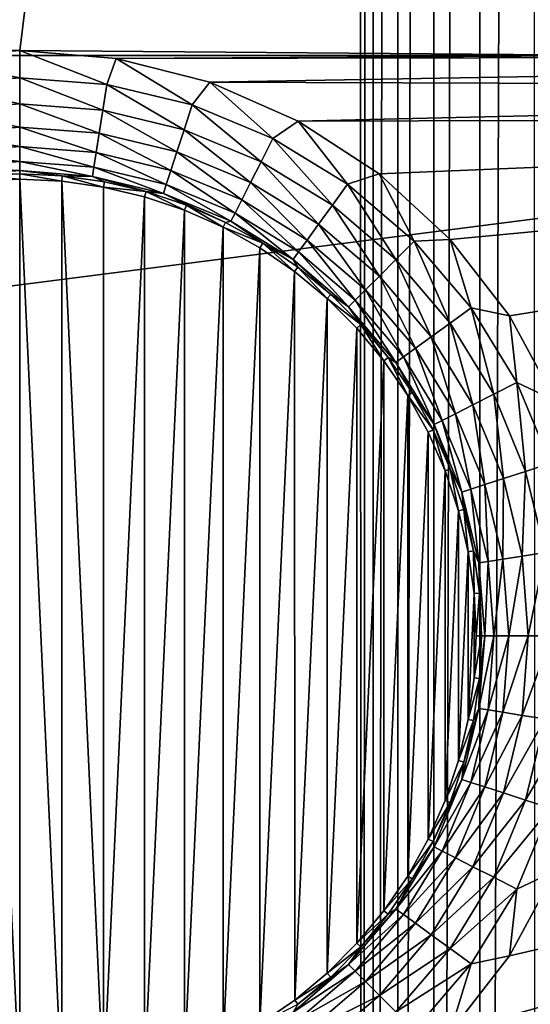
# Model space of a CAD drawing. Header units: metres. Extents: x -206 to 75, y -104 to 104.
# Tile 138 of 256: x -106 to -102, y -28 to -20. Entities that reach past the tile are written whole.
import ezdxf

# ---------------------------------------------------------------- set-up
doc = ezdxf.new("R2010")
doc.units = ezdxf.units.M
doc.layers.add('solid_01_1-CONSUMER_THERM_B_125288', color=7, linetype='CONTINUOUS')

msp = doc.modelspace()

# ---------------------------------------------------------------- linework, layer by layer
at = {"layer": 'solid_01_1-CONSUMER_THERM_B_125288'}
for points in [[(-158.776108, 66.195313), (-102.949013, 67.817345), (-158.757141, -66.251068)], [(-102.949013, 67.817345), (-158.757065, -66.804688), (-158.757141, -66.251068)], [(-102.949013, 67.817345), (-103.148926, 67.301086), (-158.757065, -66.804688)], [(-103.148926, 67.301086), (-103.25058, 66.756882), (-158.757065, -66.804688)], [(-103.25058, 66.756882), (-159.058624, -67.86515), (-158.858719, -67.348892)], [(-103.25058, 66.756882), (-103.250504, 66.203262), (-159.058624, -67.86515)], [(-103.25058, 66.756882), (-158.858719, -67.348892), (-158.757065, -66.804688)], [(-103.250504, 66.203262), (-103.231537, -66.243118), (-159.058624, -67.86515)], [(-103.250504, 66.203262), (-103.148697, 65.659088), (-103.231537, -66.243118)], [(-103.148697, 65.659088), (-103.12989, -65.698914), (-103.231537, -66.243118)], [(-103.148697, 65.659088), (-102.948631, 65.142883), (-103.12989, -65.698914)], [(-102.948631, 65.142883), (-102.92997, -65.182655), (-103.12989, -65.698914)], [(-102.948631, 65.142883), (-102.65712, 64.672234), (-102.92997, -65.182655)], [(-102.65712, 64.672234), (-102.638596, -64.711922), (-102.92997, -65.182655)], [(-102.65712, 64.672234), (-102.284088, 64.263168), (-102.638596, -64.711922)], [(-102.284088, 64.263168), (-102.265686, -64.30275), (-102.638596, -64.711922)], [(-102.284088, 64.263168), (-101.842255, 63.929611), (-102.265686, -64.30275)], [(-101.842255, 63.929611), (-101.823944, -63.969063), (-102.265686, -64.30275)], [(-173.500031, -37.518787, 108.5), (-88.500069, 37.481255, 108.5), (-173.500061, 37.481213, 108.5)], [(-173.500031, -37.518787, 108.5), (-88.500031, -37.518745, 108.5), (-88.500069, 37.481255, 108.5)], [(-156.000046, -20.277468, 6), (-101.000061, 20.281248, 6), (-106.000061, 20.239935, 6)], [(-156.000046, -20.277468, 6), (-106.000038, -20.277443, 6), (-101.000061, 20.281248, 6)], [(-106.000038, -20.277443, 6), (-101.000038, -20.318752, 6), (-101.000061, 20.281248, 6)], [(-170.501831, -20.31699, 63.5), (-91.498245, -19.020542, 63.5), (-91.498245, -20.316954, 63.5)], [(-170.501831, -20.31699, 63.5), (-170.501831, -19.02058, 63.5), (-91.498245, -19.020542, 63.5)], [(-170.501831, -20.31699, 63.5), (-91.498245, -20.316954, 63.5), (-171.602188, -30.582331, 63.5)], [(-171.602188, -30.582331, 63.5), (-91.498245, -20.316954, 63.5), (-90.397873, -30.582293, 63.5)], [(-156.000046, -20.277468, 6), (-155.219543, -20.34215, 6), (-106.000038, -20.277443, 6)], [(-155.219543, -20.34215, 6), (-106.779999, -20.342037, 6), (-106.000038, -20.277443, 6)], [(-106.000038, -20.497662, 6.024549), (-106.000038, -20.277443, 6), (-106.779999, -20.342037, 6)], [(-105.219543, -20.342125, 6), (-101.000038, -20.318752, 6), (-106.000038, -20.277443, 6)], [(-105.292786, -20.553322, 6.024549), (-105.219543, -20.342125, 6), (-106.000038, -20.277443, 6)], [(-106.000038, -20.497662, 6.024549), (-105.292786, -20.553322, 6.024549), (-106.000038, -20.277443, 6)], [(-105.219543, -20.342125, 6), (-92.000038, -20.318748, 6), (-101.000038, -20.318752, 6)], [(-105.219543, -20.342125, 6), (-104.460419, -20.534382, 6), (-92.000038, -20.318748, 6)], [(-104.460419, -20.534382, 6), (-92.000038, -20.57621, 6.00003), (-92.000038, -20.318748, 6)], [(-106.707291, -20.553324, 6.024549), (-106.000038, -20.497662, 6.024549), (-106.779999, -20.342037, 6)], [(-105.292786, -20.553322, 6.024549), (-104.602943, -20.718939, 6.024549), (-105.219543, -20.342125, 6)], [(-104.602943, -20.718939, 6.024549), (-104.460419, -20.534382, 6), (-105.219543, -20.342125, 6)], [(-106.707291, -20.553324, 6.024549), (-106.000038, -20.708275, 6.097567), (-106.000038, -20.497662, 6.024549)], [(-105.325729, -20.761343, 6.097567), (-105.292786, -20.553322, 6.024549), (-106.000038, -20.497662, 6.024549)], [(-105.325729, -20.761343, 6.097567), (-106.000038, -20.497662, 6.024549), (-106.000038, -20.708275, 6.097567)], [(-106.674347, -20.761343, 6.097567), (-106.000038, -20.708275, 6.097567), (-106.707291, -20.553324, 6.024549)], [(-104.66803, -20.919243, 6.097567), (-105.292786, -20.553322, 6.024549), (-105.325729, -20.761343, 6.097567)], [(-104.66803, -20.919243, 6.097567), (-104.602943, -20.718939, 6.024549), (-105.292786, -20.553322, 6.024549)], [(-104.602943, -20.718939, 6.024549), (-103.947502, -20.990429, 6.024549), (-104.460419, -20.534382, 6)], [(-104.460419, -20.534382, 6), (-103.743294, -20.848965, 6), (-92.000038, -20.57621, 6.00003)], [(-103.947502, -20.990429, 6.024549), (-103.743294, -20.848965, 6), (-104.460419, -20.534382, 6)], [(-103.743294, -20.848965, 6), (-91.99614, -20.818752, 6), (-92.000038, -20.57621, 6.00003)], [(-106.674347, -20.761343, 6.097567), (-106.000038, -20.89748, 6.215427), (-106.000038, -20.708275, 6.097567)], [(-106.000038, -20.708275, 6.097567), (-106.000038, -20.89748, 6.215427), (-105.355331, -20.948219, 6.215427)], [(-105.325729, -20.761343, 6.097567), (-106.000038, -20.708275, 6.097567), (-105.355331, -20.948219, 6.215427)], [(-104.043121, -21.178087, 6.097567), (-104.602943, -20.718939, 6.024549), (-104.66803, -20.919243, 6.097567)], [(-104.043121, -21.178087, 6.097567), (-103.947502, -20.990429, 6.024549), (-104.602943, -20.718939, 6.024549)], [(-106.674347, -20.761343, 6.097567), (-106.644745, -20.948219, 6.215427), (-106.000038, -20.89748, 6.215427)], [(-105.325729, -20.761343, 6.097567), (-105.355331, -20.948219, 6.215427), (-104.726494, -21.09919, 6.215427)], [(-104.66803, -20.919243, 6.097567), (-105.325729, -20.761343, 6.097567), (-104.726494, -21.09919, 6.215427)], [(-106.644745, -20.948219, 6.215427), (-106.000038, -21.055876, 6.372272), (-106.000038, -20.89748, 6.215427)], [(-106.000038, -20.89748, 6.215427), (-106.000038, -21.055876, 6.372272), (-105.380112, -21.104666, 6.372272)], [(-105.355331, -20.948219, 6.215427), (-106.000038, -20.89748, 6.215427), (-105.380112, -21.104666, 6.372272)], [(-103.947502, -20.990429, 6.024549), (-103.342606, -21.361111, 6.024549), (-103.743294, -20.848965, 6)], [(-103.743294, -20.848965, 6), (-103.087738, -21.277294, 6), (-91.99614, -20.818752, 6)], [(-103.342606, -21.361111, 6.024549), (-103.087738, -21.277294, 6), (-103.743294, -20.848965, 6)], [(-103.087738, -21.277294, 6), (-102.511612, -21.807688, 6), (-91.99614, -20.818752, 6)], [(-102.511612, -21.807688, 6), (-102.030655, -22.425676, 6), (-91.99614, -20.818752, 6)], [(-102.030655, -22.425676, 6), (-101.657982, -23.114401, 6), (-91.99614, -20.818752, 6)], [(-106.644745, -20.948219, 6.215427), (-106.619972, -21.104666, 6.372272), (-106.000038, -21.055876, 6.372272)], [(-105.355331, -20.948219, 6.215427), (-105.380112, -21.104666, 6.372272), (-104.775444, -21.249832, 6.372272)], [(-104.726494, -21.09919, 6.215427), (-105.355331, -20.948219, 6.215427), (-104.775444, -21.249832, 6.372272)], [(-104.66803, -20.919243, 6.097567), (-104.726494, -21.09919, 6.215427), (-104.129021, -21.34667, 6.215427)], [(-104.043121, -21.178087, 6.097567), (-104.66803, -20.919243, 6.097567), (-104.129021, -21.34667, 6.215427)], [(-106.619972, -21.104666, 6.372272), (-106.000038, -21.175592, 6.560308), (-106.000038, -21.055876, 6.372272)], [(-106.000038, -21.055876, 6.372272), (-106.000038, -21.175592, 6.560308), (-105.398834, -21.222908, 6.560308)], [(-105.380112, -21.104666, 6.372272), (-106.000038, -21.055876, 6.372272), (-105.398834, -21.222908, 6.560308)], [(-103.4664, -21.531502, 6.097567), (-103.947502, -20.990429, 6.024549), (-104.043121, -21.178087, 6.097567)], [(-103.4664, -21.531502, 6.097567), (-103.342606, -21.361111, 6.024549), (-103.947502, -20.990429, 6.024549)], [(-106.619972, -21.104666, 6.372272), (-106.601242, -21.222908, 6.560308), (-106.000038, -21.175592, 6.560308)], [(-105.380112, -21.104666, 6.372272), (-105.398834, -21.222908, 6.560308), (-104.812439, -21.363689, 6.560308)], [(-104.775444, -21.249832, 6.372272), (-105.380112, -21.104666, 6.372272), (-104.812439, -21.363689, 6.560308)], [(-104.726494, -21.09919, 6.215427), (-104.775444, -21.249832, 6.372272), (-104.200928, -21.487803, 6.372272)], [(-104.129021, -21.34667, 6.215427), (-104.726494, -21.09919, 6.215427), (-104.200928, -21.487803, 6.372272)], [(-106.601242, -21.222908, 6.560308), (-106.000038, -21.250679, 6.770193), (-106.000038, -21.175592, 6.560308)], [(-106.000038, -21.175592, 6.560308), (-106.000038, -21.250679, 6.770193), (-105.410583, -21.297071, 6.770193)], [(-105.398834, -21.222908, 6.560308), (-106.000038, -21.175592, 6.560308), (-105.410583, -21.297071, 6.770193)], [(-104.043121, -21.178087, 6.097567), (-104.129021, -21.34667, 6.215427), (-103.577614, -21.684572, 6.215427)], [(-103.4664, -21.531502, 6.097567), (-104.043121, -21.178087, 6.097567), (-103.577614, -21.684572, 6.215427)], [(-106.601242, -21.222908, 6.560308), (-106.589493, -21.297071, 6.770193), (-106.000038, -21.250679, 6.770193)], [(-106.589493, -21.297071, 6.770193), (-106.000038, -21.277405, 6.991273), (-106.000038, -21.250679, 6.770193)], [(-106.589493, -21.297071, 6.770193), (-106.345245, -21.293365, 6.991273), (-106.000038, -21.277405, 6.991273)], [(-106.345245, -21.293365, 6.991273), (-106.000038, -21.321115, 12), (-106.000038, -21.277405, 6.991273)], [(-106.345245, -21.293365, 6.991273), (-106.340912, -21.336864, 12), (-106.000038, -21.321115, 12)], [(-106.000038, -21.250679, 6.770193), (-106.000038, -21.277405, 6.991273), (-105.654831, -21.293365, 6.991273)], [(-105.410583, -21.297071, 6.770193), (-106.000038, -21.250679, 6.770193), (-105.654831, -21.293365, 6.991273)], [(-106.000038, -21.277405, 6.991273), (-106.000038, -21.321115, 12), (-105.659172, -21.336863, 12)], [(-105.654831, -21.293365, 6.991273), (-106.000038, -21.277405, 6.991273), (-105.659172, -21.336863, 12)], [(-105.654831, -21.293365, 6.991273), (-105.659172, -21.336863, 12), (-105.320404, -21.384111, 12)], [(-105.312546, -21.341114, 6.991273), (-105.654831, -21.293365, 6.991273), (-105.320404, -21.384111, 12)], [(-105.410583, -21.297071, 6.770193), (-105.654831, -21.293365, 6.991273), (-105.312546, -21.341114, 6.991273)], [(-105.398834, -21.222908, 6.560308), (-105.410583, -21.297071, 6.770193), (-104.83564, -21.435102, 6.770193)], [(-105.410583, -21.297071, 6.770193), (-105.312546, -21.341114, 6.991273), (-104.976158, -21.420233, 6.991273)], [(-104.83564, -21.435102, 6.770193), (-105.410583, -21.297071, 6.770193), (-104.976158, -21.420233, 6.991273)], [(-104.812439, -21.363689, 6.560308), (-105.398834, -21.222908, 6.560308), (-104.83564, -21.435102, 6.770193)], [(-104.775444, -21.249832, 6.372272), (-104.812439, -21.363689, 6.560308), (-104.25528, -21.594471, 6.560308)], [(-104.200928, -21.487803, 6.372272), (-104.775444, -21.249832, 6.372272), (-104.25528, -21.594471, 6.560308)], [(-103.342606, -21.361111, 6.024549), (-102.803139, -21.821857, 6.024549), (-103.087738, -21.277294, 6)], [(-102.803139, -21.821857, 6.024549), (-102.511612, -21.807688, 6), (-103.087738, -21.277294, 6)], [(-106.340912, -21.336864, 12), (-106.000038, -28.716394, 12), (-106.000038, -21.321115, 12)], [(-106.340912, -21.336864, 12), (-106.340904, -28.700645, 12), (-106.000038, -28.716394, 12)], [(-105.659164, -28.700645, 12), (-105.659172, -21.336863, 12), (-106.000038, -21.321115, 12)], [(-106.000038, -28.716394, 12), (-105.659164, -28.700645, 12), (-106.000038, -21.321115, 12)], [(-105.320381, -28.653395, 12), (-105.320404, -21.384111, 12), (-105.659172, -21.336863, 12)], [(-105.659164, -28.700645, 12), (-105.320381, -28.653395, 12), (-105.659172, -21.336863, 12)], [(-104.976158, -21.420233, 6.991273), (-105.312546, -21.341114, 6.991273), (-105.320404, -21.384111, 12)], [(-104.812439, -21.363689, 6.560308), (-104.83564, -21.435102, 6.770193), (-104.289368, -21.661375, 6.770193)], [(-104.25528, -21.594471, 6.560308), (-104.812439, -21.363689, 6.560308), (-104.289368, -21.661375, 6.770193)], [(-104.129021, -21.34667, 6.215427), (-104.200928, -21.487803, 6.372272), (-103.670715, -21.812717, 6.372272)], [(-103.577614, -21.684572, 6.215427), (-104.129021, -21.34667, 6.215427), (-103.670715, -21.812717, 6.372272)], [(-102.952072, -21.970783, 6.097567), (-103.342606, -21.361111, 6.024549), (-103.4664, -21.531502, 6.097567)], [(-102.952072, -21.970783, 6.097567), (-102.803139, -21.821857, 6.024549), (-103.342606, -21.361111, 6.024549)], [(-105.320381, -28.653395, 12), (-104.987991, -21.462305, 12), (-105.320404, -21.384111, 12)], [(-104.976158, -21.420233, 6.991273), (-105.320404, -21.384111, 12), (-104.987991, -21.462305, 12)], [(-104.976158, -21.420233, 6.991273), (-104.987991, -21.462305, 12), (-104.664619, -21.570696, 12)], [(-104.648491, -21.530056, 6.991273), (-104.976158, -21.420233, 6.991273), (-104.664619, -21.570696, 12)], [(-104.83564, -21.435102, 6.770193), (-104.976158, -21.420233, 6.991273), (-104.648491, -21.530056, 6.991273)], [(-104.83564, -21.435102, 6.770193), (-104.648491, -21.530056, 6.991273), (-104.332359, -21.669643, 6.991273)], [(-104.289368, -21.661375, 6.770193), (-104.83564, -21.435102, 6.770193), (-104.332359, -21.669643, 6.991273)], [(-105.320381, -28.653395, 12), (-104.987953, -28.575193, 12), (-104.987991, -21.462305, 12)], [(-104.987953, -28.575193, 12), (-104.664619, -21.570696, 12), (-104.987991, -21.462305, 12)], [(-104.648491, -21.530056, 6.991273), (-104.664619, -21.570696, 12), (-104.35173, -21.708836, 12)], [(-104.332359, -21.669643, 6.991273), (-104.648491, -21.530056, 6.991273), (-104.35173, -21.708836, 12)], [(-104.200928, -21.487803, 6.372272), (-104.25528, -21.594471, 6.560308), (-103.741081, -21.909571, 6.560308)], [(-103.670715, -21.812717, 6.372272), (-104.200928, -21.487803, 6.372272), (-103.741081, -21.909571, 6.560308)], [(-103.4664, -21.531502, 6.097567), (-103.577614, -21.684572, 6.215427), (-103.085854, -22.104572, 6.215427)], [(-102.952072, -21.970783, 6.097567), (-103.4664, -21.531502, 6.097567), (-103.085854, -22.104572, 6.215427)], [(-104.987953, -28.575193, 12), (-104.664581, -28.466799, 12), (-104.664619, -21.570696, 12)], [(-104.664581, -28.466799, 12), (-104.35173, -21.708836, 12), (-104.664619, -21.570696, 12)], [(-104.25528, -21.594471, 6.560308), (-104.289368, -21.661375, 6.770193), (-103.785217, -21.970318, 6.770193)], [(-103.741081, -21.909571, 6.560308), (-104.25528, -21.594471, 6.560308), (-103.785217, -21.970318, 6.770193)], [(-104.030457, -21.837803, 6.991273), (-104.332359, -21.669643, 6.991273), (-104.35173, -21.708836, 12)], [(-104.289368, -21.661375, 6.770193), (-104.332359, -21.669643, 6.991273), (-104.030457, -21.837803, 6.991273)], [(-103.785217, -21.970318, 6.770193), (-104.289368, -21.661375, 6.770193), (-104.030457, -21.837803, 6.991273)], [(-103.577614, -21.684572, 6.215427), (-103.670715, -21.812717, 6.372272), (-103.197861, -22.216576, 6.372272)], [(-103.085854, -22.104572, 6.215427), (-103.577614, -21.684572, 6.215427), (-103.197861, -22.216576, 6.372272)], [(-104.664581, -28.466799, 12), (-104.351669, -28.328642, 12), (-104.35173, -21.708836, 12)], [(-104.351669, -28.328642, 12), (-104.053368, -21.875019, 12), (-104.35173, -21.708836, 12)], [(-104.030457, -21.837803, 6.991273), (-104.35173, -21.708836, 12), (-104.053368, -21.875019, 12)], [(-104.030457, -21.837803, 6.991273), (-104.053368, -21.875019, 12), (-103.771965, -22.067799, 12)], [(-103.745361, -22.033102, 6.991273), (-104.030457, -21.837803, 6.991273), (-103.771965, -22.067799, 12)], [(-103.785217, -21.970318, 6.770193), (-104.030457, -21.837803, 6.991273), (-103.745361, -22.033102, 6.991273)], [(-103.670715, -21.812717, 6.372272), (-103.741081, -21.909571, 6.560308), (-103.282509, -22.301228, 6.560308)], [(-103.197861, -22.216576, 6.372272), (-103.670715, -21.812717, 6.372272), (-103.282509, -22.301228, 6.560308)], [(-102.512787, -22.485117, 6.097567), (-102.803139, -21.821857, 6.024549), (-102.952072, -21.970783, 6.097567)], [(-102.803139, -21.821857, 6.024549), (-102.3424, -22.36132, 6.024549), (-102.511612, -21.807688, 6)], [(-102.512787, -22.485117, 6.097567), (-102.3424, -22.36132, 6.024549), (-102.803139, -21.821857, 6.024549)], [(-102.3424, -22.36132, 6.024549), (-102.030655, -22.425676, 6), (-102.511612, -21.807688, 6)], [(-104.351669, -28.328642, 12), (-104.053268, -28.162428, 12), (-104.053368, -21.875019, 12)], [(-104.053268, -28.162428, 12), (-103.771965, -22.067799, 12), (-104.053368, -21.875019, 12)], [(-103.741081, -21.909571, 6.560308), (-103.785217, -21.970318, 6.770193), (-103.335609, -22.354322, 6.770193)], [(-103.282509, -22.301228, 6.560308), (-103.741081, -21.909571, 6.560308), (-103.335609, -22.354322, 6.770193)], [(-103.785217, -21.970318, 6.770193), (-103.745361, -22.033102, 6.991273), (-103.4795, -22.253874, 6.991273)], [(-103.335609, -22.354322, 6.770193), (-103.785217, -21.970318, 6.770193), (-103.4795, -22.253874, 6.991273)], [(-102.952072, -21.970783, 6.097567), (-103.085854, -22.104572, 6.215427), (-102.665855, -22.596329, 6.215427)], [(-102.512787, -22.485117, 6.097567), (-102.952072, -21.970783, 6.097567), (-102.665855, -22.596329, 6.215427)], [(-104.053268, -28.162428, 12), (-103.771873, -27.969643, 12), (-103.771965, -22.067799, 12)], [(-103.745361, -22.033102, 6.991273), (-103.771965, -22.067799, 12), (-103.508881, -22.286257, 12)], [(-103.771873, -27.969643, 12), (-103.508881, -22.286257, 12), (-103.771965, -22.067799, 12)], [(-103.4795, -22.253874, 6.991273), (-103.745361, -22.033102, 6.991273), (-103.508881, -22.286257, 12)], [(-103.085854, -22.104572, 6.215427), (-103.197861, -22.216576, 6.372272), (-102.793999, -22.689432, 6.372272)], [(-102.665855, -22.596329, 6.215427), (-103.085854, -22.104572, 6.215427), (-102.793999, -22.689432, 6.372272)], [(-103.235138, -22.498234, 6.991273), (-103.4795, -22.253874, 6.991273), (-103.508881, -22.286257, 12)], [(-103.335609, -22.354322, 6.770193), (-103.4795, -22.253874, 6.991273), (-103.235138, -22.498234, 6.991273)], [(-103.197861, -22.216576, 6.372272), (-103.282509, -22.301228, 6.560308), (-102.890854, -22.7598, 6.560308)], [(-102.793999, -22.689432, 6.372272), (-103.197861, -22.216576, 6.372272), (-102.890854, -22.7598, 6.560308)], [(-103.771873, -27.969643, 12), (-103.508789, -27.751169, 12), (-103.508881, -22.286257, 12)], [(-103.508789, -27.751169, 12), (-103.26741, -22.527706, 12), (-103.508881, -22.286257, 12)], [(-103.235138, -22.498234, 6.991273), (-103.508881, -22.286257, 12), (-103.26741, -22.527706, 12)], [(-103.282509, -22.301228, 6.560308), (-103.335609, -22.354322, 6.770193), (-102.951599, -22.803934, 6.770193)], [(-102.890854, -22.7598, 6.560308), (-103.282509, -22.301228, 6.560308), (-102.951599, -22.803934, 6.770193)], [(-103.335609, -22.354322, 6.770193), (-103.235138, -22.498234, 6.991273), (-103.014366, -22.764097, 6.991273)], [(-102.951599, -22.803934, 6.770193), (-103.335609, -22.354322, 6.770193), (-103.014366, -22.764097, 6.991273)], [(-102.15937, -23.061836, 6.097567), (-102.3424, -22.36132, 6.024549), (-102.512787, -22.485117, 6.097567)], [(-102.3424, -22.36132, 6.024549), (-101.97171, -22.966219, 6.024549), (-102.030655, -22.425676, 6)], [(-102.15937, -23.061836, 6.097567), (-101.97171, -22.966219, 6.024549), (-102.3424, -22.36132, 6.024549)], [(-102.512787, -22.485117, 6.097567), (-102.665855, -22.596329, 6.215427), (-102.327957, -23.147734, 6.215427)], [(-102.15937, -23.061836, 6.097567), (-102.512787, -22.485117, 6.097567), (-102.327957, -23.147734, 6.215427)], [(-101.97171, -22.966219, 6.024549), (-101.657982, -23.114401, 6), (-102.030655, -22.425676, 6)], [(-103.508789, -27.751169, 12), (-103.267265, -27.509645, 12), (-103.26741, -22.527706, 12)], [(-103.235138, -22.498234, 6.991273), (-103.26741, -22.527706, 12), (-103.049438, -22.790192, 12)], [(-103.267265, -27.509645, 12), (-103.049438, -22.790192, 12), (-103.26741, -22.527706, 12)], [(-103.014366, -22.764097, 6.991273), (-103.235138, -22.498234, 6.991273), (-103.049438, -22.790192, 12)], [(-102.665855, -22.596329, 6.215427), (-102.793999, -22.689432, 6.372272), (-102.469086, -23.219645, 6.372272)], [(-102.327957, -23.147734, 6.215427), (-102.665855, -22.596329, 6.215427), (-102.469086, -23.219645, 6.372272)], [(-102.793999, -22.689432, 6.372272), (-102.890854, -22.7598, 6.560308), (-102.575752, -23.273994, 6.560308)], [(-102.469086, -23.219645, 6.372272), (-102.793999, -22.689432, 6.372272), (-102.575752, -23.273994, 6.560308)], [(-103.267265, -27.509645, 12), (-103.049324, -27.247166, 12), (-103.049438, -22.790192, 12)], [(-103.014366, -22.764097, 6.991273), (-103.049438, -22.790192, 12), (-102.856209, -23.072279, 12)], [(-103.049324, -27.247166, 12), (-102.856209, -23.072279, 12), (-103.049438, -22.790192, 12)], [(-102.819069, -23.049198, 6.991273), (-103.014366, -22.764097, 6.991273), (-102.856209, -23.072279, 12)], [(-102.951599, -22.803934, 6.770193), (-103.014366, -22.764097, 6.991273), (-102.819069, -23.049198, 6.991273)], [(-102.890854, -22.7598, 6.560308), (-102.951599, -22.803934, 6.770193), (-102.642662, -23.308083, 6.770193)], [(-102.642662, -23.308083, 6.770193), (-102.951599, -22.803934, 6.770193), (-102.819069, -23.049198, 6.991273)], [(-102.575752, -23.273994, 6.560308), (-102.890854, -22.7598, 6.560308), (-102.642662, -23.308083, 6.770193)], [(-101.900528, -23.686741, 6.097567), (-101.97171, -22.966219, 6.024549), (-102.15937, -23.061836, 6.097567)], [(-101.97171, -22.966219, 6.024549), (-101.700218, -23.621658, 6.024549), (-101.657982, -23.114401, 6)], [(-101.900528, -23.686741, 6.097567), (-101.700218, -23.621658, 6.024549), (-101.97171, -22.966219, 6.024549)], [(-102.650917, -23.351101, 6.991273), (-102.819069, -23.049198, 6.991273), (-102.856209, -23.072279, 12)], [(-102.642662, -23.308083, 6.770193), (-102.819069, -23.049198, 6.991273), (-102.650917, -23.351101, 6.991273)], [(-103.049324, -27.247166, 12), (-102.856125, -26.965097, 12), (-102.856209, -23.072279, 12)], [(-102.856125, -26.965097, 12), (-102.690002, -23.370661, 12), (-102.856209, -23.072279, 12)], [(-102.650917, -23.351101, 6.991273), (-102.856209, -23.072279, 12), (-102.690002, -23.370661, 12)], [(-102.15937, -23.061836, 6.097567), (-102.327957, -23.147734, 6.215427), (-102.080475, -23.745209, 6.215427)], [(-101.900528, -23.686741, 6.097567), (-102.15937, -23.061836, 6.097567), (-102.080475, -23.745209, 6.215427)], [(-102.327957, -23.147734, 6.215427), (-102.469086, -23.219645, 6.372272), (-102.231117, -23.794157, 6.372272)], [(-102.080475, -23.745209, 6.215427), (-102.327957, -23.147734, 6.215427), (-102.231117, -23.794157, 6.372272)], [(-102.575752, -23.273994, 6.560308), (-102.642662, -23.308083, 6.770193), (-102.416382, -23.854353, 6.770193)], [(-102.469086, -23.219645, 6.372272), (-102.575752, -23.273994, 6.560308), (-102.344971, -23.83115, 6.560308)], [(-102.344971, -23.83115, 6.560308), (-102.575752, -23.273994, 6.560308), (-102.416382, -23.854353, 6.770193)], [(-102.231117, -23.794157, 6.372272), (-102.469086, -23.219645, 6.372272), (-102.344971, -23.83115, 6.560308)], [(-102.856125, -26.965097, 12), (-102.68988, -26.666599, 12), (-102.690002, -23.370661, 12)], [(-102.650917, -23.351101, 6.991273), (-102.690002, -23.370661, 12), (-102.552208, -23.682699, 12)], [(-102.68988, -26.666599, 12), (-102.552208, -23.682699, 12), (-102.690002, -23.370661, 12)], [(-102.642662, -23.308083, 6.770193), (-102.650917, -23.351101, 6.991273), (-102.51133, -23.667233, 6.991273)], [(-102.51133, -23.667233, 6.991273), (-102.650917, -23.351101, 6.991273), (-102.552208, -23.682699, 12)], [(-102.416382, -23.854353, 6.770193), (-102.642662, -23.308083, 6.770193), (-102.51133, -23.667233, 6.991273)], [(-102.68988, -26.666599, 12), (-102.552132, -26.354609, 12), (-102.552208, -23.682699, 12)], [(-102.51133, -23.667233, 6.991273), (-102.552208, -23.682699, 12), (-102.44355, -24.006886, 12)], [(-102.552132, -26.354609, 12), (-102.44355, -24.006886, 12), (-102.552208, -23.682699, 12)], [(-102.401512, -23.994896, 6.991273), (-102.51133, -23.667233, 6.991273), (-102.44355, -24.006886, 12)], [(-102.416382, -23.854353, 6.770193), (-102.51133, -23.667233, 6.991273), (-102.401512, -23.994896, 6.991273)], [(-101.900528, -23.686741, 6.097567), (-102.080475, -23.745209, 6.215427), (-101.929504, -24.374043, 6.215427)], [(-101.742622, -24.344444, 6.097567), (-101.900528, -23.686741, 6.097567), (-101.929504, -24.374043, 6.215427)], [(-101.742622, -24.344444, 6.097567), (-101.700218, -23.621658, 6.024549), (-101.900528, -23.686741, 6.097567)], [(-102.080475, -23.745209, 6.215427), (-102.231117, -23.794157, 6.372272), (-102.085945, -24.398823, 6.372272)], [(-101.929504, -24.374043, 6.215427), (-102.080475, -23.745209, 6.215427), (-102.085945, -24.398823, 6.372272)], [(-102.344971, -23.83115, 6.560308), (-102.416382, -23.854353, 6.770193), (-102.278351, -24.429296, 6.770193)], [(-102.231117, -23.794157, 6.372272), (-102.344971, -23.83115, 6.560308), (-102.204193, -24.417549, 6.560308)], [(-102.204193, -24.417549, 6.560308), (-102.344971, -23.83115, 6.560308), (-102.278351, -24.429296, 6.770193)], [(-102.085945, -24.398823, 6.372272), (-102.231117, -23.794157, 6.372272), (-102.204193, -24.417549, 6.560308)], [(-102.416382, -23.854353, 6.770193), (-102.401512, -23.994896, 6.991273), (-102.322388, -24.331293, 6.991273)], [(-102.278351, -24.429296, 6.770193), (-102.416382, -23.854353, 6.770193), (-102.322388, -24.331293, 6.991273)], [(-102.552132, -26.354609, 12), (-102.443504, -26.030468, 12), (-102.44355, -24.006886, 12)], [(-102.401512, -23.994896, 6.991273), (-102.44355, -24.006886, 12), (-102.365318, -24.339529, 12)], [(-102.443504, -26.030468, 12), (-102.365318, -24.339529, 12), (-102.44355, -24.006886, 12)], [(-102.322388, -24.331293, 6.991273), (-102.401512, -23.994896, 6.991273), (-102.365318, -24.339529, 12)], [(-102.443504, -26.030468, 12), (-102.36528, -25.697739, 12), (-102.365318, -24.339529, 12)], [(-102.322388, -24.331293, 6.991273), (-102.365318, -24.339529, 12), (-102.318207, -24.677168, 12)], [(-102.36528, -25.697739, 12), (-102.318207, -24.677168, 12), (-102.365318, -24.339529, 12)], [(-102.274651, -24.673555, 6.991273), (-102.322388, -24.331293, 6.991273), (-102.318207, -24.677168, 12)], [(-102.278351, -24.429296, 6.770193), (-102.322388, -24.331293, 6.991273), (-102.274651, -24.673555, 6.991273)], [(-102.085945, -24.398823, 6.372272), (-102.204193, -24.417549, 6.560308), (-102.156876, -25.018753, 6.560308)], [(-102.037155, -25.018753, 6.372272), (-102.085945, -24.398823, 6.372272), (-102.156876, -25.018753, 6.560308)], [(-101.929504, -24.374043, 6.215427), (-102.085945, -24.398823, 6.372272), (-102.037155, -25.018753, 6.372272)], [(-101.878761, -25.018753, 6.215427), (-101.929504, -24.374043, 6.215427), (-102.037155, -25.018753, 6.372272)], [(-101.742622, -24.344444, 6.097567), (-101.929504, -24.374043, 6.215427), (-101.878761, -25.018753, 6.215427)], [(-101.68956, -25.018753, 6.097567), (-101.742622, -24.344444, 6.097567), (-101.878761, -25.018753, 6.215427)], [(-102.204193, -24.417549, 6.560308), (-102.278351, -24.429296, 6.770193), (-102.231964, -25.018753, 6.770193)], [(-102.278351, -24.429296, 6.770193), (-102.274651, -24.673555, 6.991273), (-102.25869, -25.018763, 6.991273)], [(-102.231964, -25.018753, 6.770193), (-102.278351, -24.429296, 6.770193), (-102.25869, -25.018763, 6.991273)], [(-102.156876, -25.018753, 6.560308), (-102.204193, -24.417549, 6.560308), (-102.231964, -25.018753, 6.770193)], [(-102.36528, -25.697739, 12), (-102.318184, -25.360123, 12), (-102.318207, -24.677168, 12)], [(-102.274651, -24.673555, 6.991273), (-102.318207, -24.677168, 12), (-102.302399, -25.018675, 12)], [(-102.318184, -25.360123, 12), (-102.302399, -25.018675, 12), (-102.318207, -24.677168, 12)], [(-102.25869, -25.018763, 6.991273), (-102.274651, -24.673555, 6.991273), (-102.302399, -25.018675, 12)], [(-102.25869, -25.018763, 6.991273), (-102.302399, -25.018675, 12), (-102.318184, -25.360123, 12)], [(-102.274651, -25.36397, 6.991273), (-102.25869, -25.018763, 6.991273), (-102.318184, -25.360123, 12)], [(-102.278351, -25.60821, 6.770193), (-102.231964, -25.018753, 6.770193), (-102.274651, -25.36397, 6.991273)], [(-102.156876, -25.018753, 6.560308), (-102.231964, -25.018753, 6.770193), (-102.278351, -25.60821, 6.770193)], [(-102.204193, -25.619957, 6.560308), (-102.156876, -25.018753, 6.560308), (-102.278351, -25.60821, 6.770193)], [(-102.231964, -25.018753, 6.770193), (-102.25869, -25.018763, 6.991273), (-102.274651, -25.36397, 6.991273)], [(-102.037155, -25.018753, 6.372272), (-102.156876, -25.018753, 6.560308), (-102.204193, -25.619957, 6.560308)], [(-102.085945, -25.638683, 6.372272), (-102.037155, -25.018753, 6.372272), (-102.204193, -25.619957, 6.560308)], [(-101.878761, -25.018753, 6.215427), (-102.037155, -25.018753, 6.372272), (-102.085945, -25.638683, 6.372272)], [(-101.929504, -25.663462, 6.215427), (-101.878761, -25.018753, 6.215427), (-102.085945, -25.638683, 6.372272)], [(-101.68956, -25.018753, 6.097567), (-101.878761, -25.018753, 6.215427), (-101.929504, -25.663462, 6.215427)], [(-101.742622, -25.69306, 6.097567), (-101.68956, -25.018753, 6.097567), (-101.929504, -25.663462, 6.215427)], [(-103.743797, -29.188814, 6), (-95.015739, -29.345953, 6), (-91.992874, -25.299301, 6)], [(-103.088181, -28.760561, 6), (-103.743797, -29.188814, 6), (-91.992874, -25.299301, 6)], [(-102.512001, -28.230236, 6), (-103.088181, -28.760561, 6), (-91.992874, -25.299301, 6)], [(-102.030968, -27.612307, 6), (-102.512001, -28.230236, 6), (-91.992874, -25.299301, 6)], [(-102.274651, -25.36397, 6.991273), (-102.318184, -25.360123, 12), (-102.36528, -25.697739, 12)], [(-102.322395, -25.706232, 6.991273), (-102.274651, -25.36397, 6.991273), (-102.36528, -25.697739, 12)], [(-102.278351, -25.60821, 6.770193), (-102.274651, -25.36397, 6.991273), (-102.322395, -25.706232, 6.991273)], [(-101.658203, -26.923626, 6), (-102.030968, -27.612307, 6), (-91.992874, -25.299301, 6)], [(-102.416382, -26.183153, 6.770193), (-102.278351, -25.60821, 6.770193), (-102.401512, -26.042629, 6.991273)], [(-102.204193, -25.619957, 6.560308), (-102.278351, -25.60821, 6.770193), (-102.416382, -26.183153, 6.770193)], [(-102.344971, -26.206356, 6.560308), (-102.204193, -25.619957, 6.560308), (-102.416382, -26.183153, 6.770193)], [(-102.278351, -25.60821, 6.770193), (-102.322395, -25.706232, 6.991273), (-102.401512, -26.042629, 6.991273)], [(-102.085945, -25.638683, 6.372272), (-102.204193, -25.619957, 6.560308), (-102.344971, -26.206356, 6.560308)], [(-102.231117, -26.243349, 6.372272), (-102.085945, -25.638683, 6.372272), (-102.344971, -26.206356, 6.560308)], [(-101.929504, -25.663462, 6.215427), (-102.085945, -25.638683, 6.372272), (-102.231117, -26.243349, 6.372272)], [(-102.080475, -26.292297, 6.215427), (-101.929504, -25.663462, 6.215427), (-102.231117, -26.243349, 6.372272)], [(-101.742622, -25.69306, 6.097567), (-101.929504, -25.663462, 6.215427), (-102.080475, -26.292297, 6.215427)], [(-102.322395, -25.706232, 6.991273), (-102.36528, -25.697739, 12), (-102.443504, -26.030468, 12)], [(-102.401512, -26.042629, 6.991273), (-102.322395, -25.706232, 6.991273), (-102.443504, -26.030468, 12)], [(-101.900528, -26.350765, 6.097567), (-101.742622, -25.69306, 6.097567), (-102.080475, -26.292297, 6.215427)], [(-101.900528, -26.350765, 6.097567), (-101.534607, -25.726007, 6.024549), (-101.742622, -25.69306, 6.097567)], [(-101.900528, -26.350765, 6.097567), (-101.700218, -26.415848, 6.024549), (-101.534607, -25.726007, 6.024549)], [(-102.401512, -26.042629, 6.991273), (-102.443504, -26.030468, 12), (-102.552132, -26.354609, 12)], [(-102.511337, -26.370291, 6.991273), (-102.401512, -26.042629, 6.991273), (-102.552132, -26.354609, 12)], [(-102.416382, -26.183153, 6.770193), (-102.401512, -26.042629, 6.991273), (-102.511337, -26.370291, 6.991273)], [(-102.416382, -26.183153, 6.770193), (-102.511337, -26.370291, 6.991273), (-102.650925, -26.686422, 6.991273)], [(-102.642654, -26.729424, 6.770193), (-102.416382, -26.183153, 6.770193), (-102.650925, -26.686422, 6.991273)], [(-102.344971, -26.206356, 6.560308), (-102.416382, -26.183153, 6.770193), (-102.642654, -26.729424, 6.770193)], [(-102.575752, -26.763512, 6.560308), (-102.344971, -26.206356, 6.560308), (-102.642654, -26.729424, 6.770193)], [(-102.231117, -26.243349, 6.372272), (-102.344971, -26.206356, 6.560308), (-102.575752, -26.763512, 6.560308)], [(-102.469086, -26.817862, 6.372272), (-102.231117, -26.243349, 6.372272), (-102.575752, -26.763512, 6.560308)], [(-102.080475, -26.292297, 6.215427), (-102.231117, -26.243349, 6.372272), (-102.469086, -26.817862, 6.372272)], [(-102.327957, -26.889772, 6.215427), (-102.080475, -26.292297, 6.215427), (-102.469086, -26.817862, 6.372272)], [(-101.900528, -26.350765, 6.097567), (-102.080475, -26.292297, 6.215427), (-102.327957, -26.889772, 6.215427)], [(-102.511337, -26.370291, 6.991273), (-102.552132, -26.354609, 12), (-102.68988, -26.666599, 12)], [(-102.650925, -26.686422, 6.991273), (-102.511337, -26.370291, 6.991273), (-102.68988, -26.666599, 12)], [(-102.15937, -26.97567, 6.097567), (-101.900528, -26.350765, 6.097567), (-102.327957, -26.889772, 6.215427)], [(-102.15937, -26.97567, 6.097567), (-101.700218, -26.415848, 6.024549), (-101.900528, -26.350765, 6.097567)], [(-102.15937, -26.97567, 6.097567), (-101.97171, -27.071287, 6.024549), (-101.700218, -26.415848, 6.024549)], [(-101.700218, -26.415848, 6.024549), (-101.97171, -27.071287, 6.024549), (-101.658203, -26.923626, 6)], [(-102.650925, -26.686422, 6.991273), (-102.68988, -26.666599, 12), (-102.856125, -26.965097, 12)], [(-102.819077, -26.988325, 6.991273), (-102.650925, -26.686422, 6.991273), (-102.856125, -26.965097, 12)], [(-102.642654, -26.729424, 6.770193), (-102.650925, -26.686422, 6.991273), (-102.819077, -26.988325, 6.991273)], [(-102.951599, -27.233572, 6.770193), (-102.642654, -26.729424, 6.770193), (-102.819077, -26.988325, 6.991273)], [(-102.575752, -26.763512, 6.560308), (-102.642654, -26.729424, 6.770193), (-102.951599, -27.233572, 6.770193)], [(-102.890854, -27.277708, 6.560308), (-102.575752, -26.763512, 6.560308), (-102.951599, -27.233572, 6.770193)], [(-102.469086, -26.817862, 6.372272), (-102.575752, -26.763512, 6.560308), (-102.890854, -27.277708, 6.560308)], [(-102.793999, -27.348074, 6.372272), (-102.469086, -26.817862, 6.372272), (-102.890854, -27.277708, 6.560308)], [(-102.327957, -26.889772, 6.215427), (-102.469086, -26.817862, 6.372272), (-102.793999, -27.348074, 6.372272)], [(-102.665855, -27.441177, 6.215427), (-102.327957, -26.889772, 6.215427), (-102.793999, -27.348074, 6.372272)], [(-102.15937, -26.97567, 6.097567), (-102.327957, -26.889772, 6.215427), (-102.665855, -27.441177, 6.215427)], [(-101.97171, -27.071287, 6.024549), (-102.030968, -27.612307, 6), (-101.658203, -26.923626, 6)], [(-102.819077, -26.988325, 6.991273), (-102.856125, -26.965097, 12), (-103.049324, -27.247166, 12)], [(-103.014381, -27.273424, 6.991273), (-102.819077, -26.988325, 6.991273), (-103.049324, -27.247166, 12)], [(-102.951599, -27.233572, 6.770193), (-102.819077, -26.988325, 6.991273), (-103.014381, -27.273424, 6.991273)], [(-102.512787, -27.552389, 6.097567), (-102.15937, -26.97567, 6.097567), (-102.665855, -27.441177, 6.215427)], [(-102.512787, -27.552389, 6.097567), (-101.97171, -27.071287, 6.024549), (-102.15937, -26.97567, 6.097567)], [(-102.512787, -27.552389, 6.097567), (-102.342392, -27.676186, 6.024549), (-101.97171, -27.071287, 6.024549)], [(-101.97171, -27.071287, 6.024549), (-102.342392, -27.676186, 6.024549), (-102.030968, -27.612307, 6)], [(-103.335602, -27.683186, 6.770193), (-102.951599, -27.233572, 6.770193), (-103.235146, -27.539288, 6.991273)], [(-102.890854, -27.277708, 6.560308), (-102.951599, -27.233572, 6.770193), (-103.335602, -27.683186, 6.770193)], [(-103.282509, -27.73628, 6.560308), (-102.890854, -27.277708, 6.560308), (-103.335602, -27.683186, 6.770193)], [(-102.793999, -27.348074, 6.372272), (-102.890854, -27.277708, 6.560308), (-103.282509, -27.73628, 6.560308)], [(-103.014381, -27.273424, 6.991273), (-103.049324, -27.247166, 12), (-103.267265, -27.509645, 12)], [(-103.235146, -27.539288, 6.991273), (-103.014381, -27.273424, 6.991273), (-103.267265, -27.509645, 12)], [(-102.951599, -27.233572, 6.770193), (-103.014381, -27.273424, 6.991273), (-103.235146, -27.539288, 6.991273)], [(-103.197861, -27.820932, 6.372272), (-102.793999, -27.348074, 6.372272), (-103.282509, -27.73628, 6.560308)], [(-102.665855, -27.441177, 6.215427), (-102.793999, -27.348074, 6.372272), (-103.197861, -27.820932, 6.372272)], [(-103.235146, -27.539288, 6.991273), (-103.267265, -27.509645, 12), (-103.508789, -27.751169, 12)], [(-103.085854, -27.932936, 6.215427), (-102.665855, -27.441177, 6.215427), (-103.197861, -27.820932, 6.372272)], [(-102.512787, -27.552389, 6.097567), (-102.665855, -27.441177, 6.215427), (-103.085854, -27.932936, 6.215427)], [(-103.479507, -27.783648, 6.991273), (-103.235146, -27.539288, 6.991273), (-103.508789, -27.751169, 12)], [(-103.335602, -27.683186, 6.770193), (-103.235146, -27.539288, 6.991273), (-103.479507, -27.783648, 6.991273)], [(-102.952065, -28.066723, 6.097567), (-102.512787, -27.552389, 6.097567), (-103.085854, -27.932936, 6.215427)], [(-102.952065, -28.066723, 6.097567), (-102.342392, -27.676186, 6.024549), (-102.512787, -27.552389, 6.097567)], [(-102.952065, -28.066723, 6.097567), (-102.803139, -28.215649, 6.024549), (-102.342392, -27.676186, 6.024549)], [(-102.342392, -27.676186, 6.024549), (-102.803139, -28.215649, 6.024549), (-102.512001, -28.230236, 6)], [(-102.342392, -27.676186, 6.024549), (-102.512001, -28.230236, 6), (-102.030968, -27.612307, 6)], [(-103.785217, -28.06719, 6.770193), (-103.335602, -27.683186, 6.770193), (-103.745369, -28.004417, 6.991273)], [(-103.282509, -27.73628, 6.560308), (-103.335602, -27.683186, 6.770193), (-103.785217, -28.06719, 6.770193)], [(-103.741081, -28.127937, 6.560308), (-103.282509, -27.73628, 6.560308), (-103.785217, -28.06719, 6.770193)], [(-103.479507, -27.783648, 6.991273), (-103.508789, -27.751169, 12), (-103.771873, -27.969643, 12)], [(-103.335602, -27.683186, 6.770193), (-103.479507, -27.783648, 6.991273), (-103.745369, -28.004417, 6.991273)], [(-103.197861, -27.820932, 6.372272), (-103.282509, -27.73628, 6.560308), (-103.741081, -28.127937, 6.560308)], [(-103.745369, -28.004417, 6.991273), (-103.479507, -27.783648, 6.991273), (-103.771873, -27.969643, 12)], [(-103.670715, -28.224791, 6.372272), (-103.197861, -27.820932, 6.372272), (-103.741081, -28.127937, 6.560308)], [(-103.085854, -27.932936, 6.215427), (-103.197861, -27.820932, 6.372272), (-103.670715, -28.224791, 6.372272)], [(-103.745369, -28.004417, 6.991273), (-103.771873, -27.969643, 12), (-104.053268, -28.162428, 12)], [(-103.577614, -28.352936, 6.215427), (-103.085854, -27.932936, 6.215427), (-103.670715, -28.224791, 6.372272)], [(-102.952065, -28.066723, 6.097567), (-103.085854, -27.932936, 6.215427), (-103.577614, -28.352936, 6.215427)]]:
    msp.add_3dface(points, dxfattribs=at)

doc.saveas('drawing.dxf')
